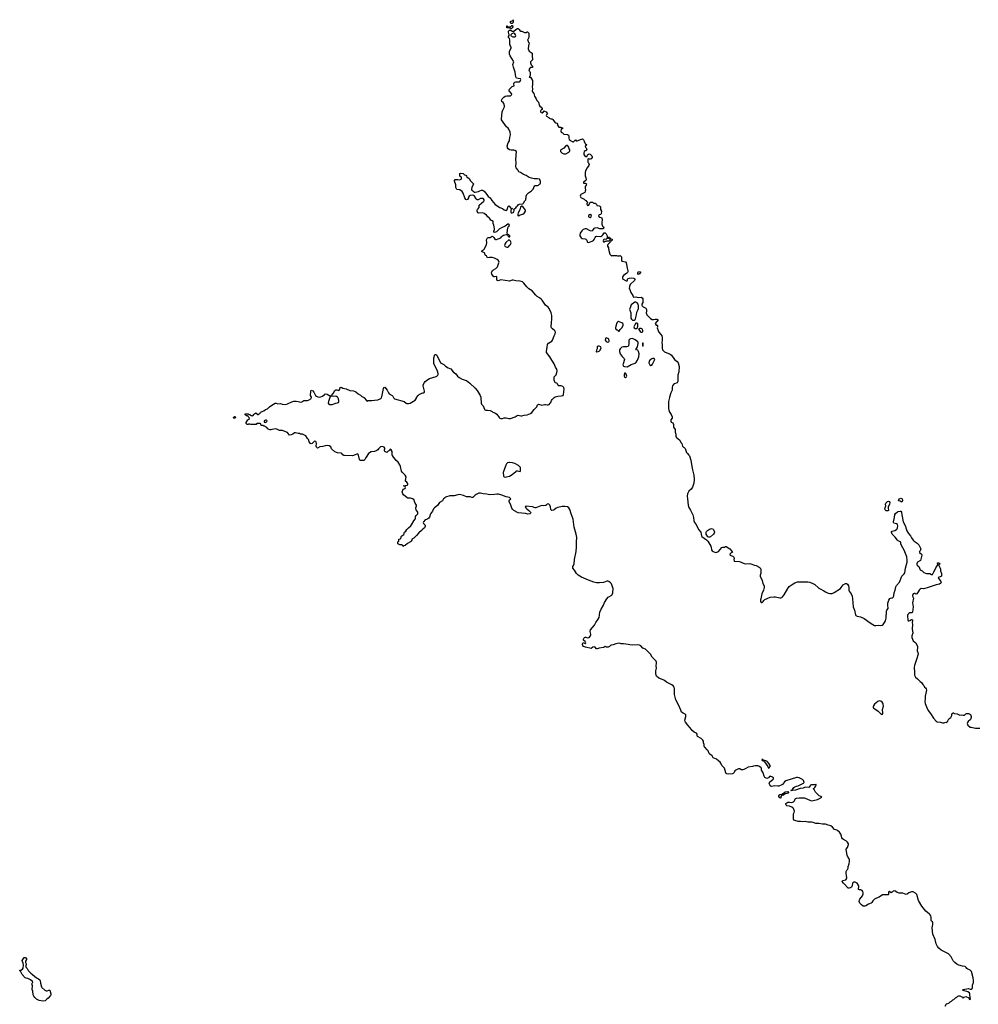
# Model space of a CAD drawing. Header units: inches. Extents: x 1793664 to 1898134, y 335751 to 468181.
# Tile 19 of 33: x 1861786 to 1883633, y 376170 to 398614. Entities that reach past the tile are written whole.
import ezdxf

# ---------------------------------------------------------------- set-up
doc = ezdxf.new("R2010")
doc.units = ezdxf.units.IN
doc.header["$MEASUREMENT"] = 0
for name, color, linetype in [('B8367', 7, 'Continuous'), ('B8368', 7, 'Continuous'), ('B8369', 7, 'Continuous'), ('B8378', 7, 'Continuous'), ('B8379', 7, 'Continuous'), ('B8387', 7, 'Continuous'), ('B8388', 7, 'Continuous')]:
    doc.layers.add(name, color=color, linetype=linetype)

msp = doc.modelspace()

# ---------------------------------------------------------------- linework, layer by layer
at = {"layer": 'B8367', "color": 6, "elevation": 200}
msp.add_lwpolyline([(1862390, 376478), (1862410, 376478), (1862450, 376495), (1862470, 376490), (1862495, 376410), (1862496, 376390), (1862490, 376370), (1862437, 376310), (1862400, 376280), (1862370, 376246), (1862310, 376239), (1862230, 376258), (1862170, 376289), (1862130, 376325), (1862110, 376355), (1862095, 376390), (1862084, 376470), (1862070, 376510), (1862075, 376590), (1862064, 376636), (1862068, 376652), (1862086, 376670), (1862078, 376690), (1862029, 376730), (1861970, 376755), (1861930, 376764), (1861910, 376777), (1861844, 376850), (1861802, 376922), (1861788, 376930), (1861786, 376950), (1861810, 376952), (1861849, 376971), (1861865, 376995), (1861874, 377070), (1861866, 377110), (1861848, 377148), (1861845, 377170), (1861870, 377218), (1861890, 377238), (1861915, 377235), (1861941, 377210), (1861938, 377190), (1861921, 377150), (1861922, 377122), (1861931, 377090), (1861931, 377070), (1861922, 377050), (1861925, 377030), (1861936, 377010), (1861959, 376990), (1861982, 376942), (1861999, 376919), (1862037, 376877), (1862076, 376850), (1862170, 376771), (1862218, 376750), (1862245, 376725), (1862253, 376713), (1862260, 376650), (1862280, 376570), (1862293, 376550), (1862356, 376496)], close=True, dxfattribs=at)
at = {"layer": 'B8368', "color": 6, "elevation": 200}
for points in [[(1870000, 388867), (1869979, 388850), (1869967, 388830), (1869948, 388810), (1869925, 388795), (1869870, 388771), (1869799, 388761), (1869756, 388744), (1869736, 388724), (1869681, 388639), (1869654, 388586), (1869630, 388565), (1869610, 388563), (1869550, 388569), (1869537, 388577), (1869529, 388589), (1869510, 388688), (1869490, 388715), (1869470, 388714), (1869428, 388692), (1869370, 388676), (1869190, 388679), (1869170, 388683), (1869153, 388693), (1869125, 388725), (1869110, 388734), (1869030, 388742), (1868970, 388765), (1868895, 388830), (1868875, 388875), (1868839, 388899), (1868810, 388907), (1868750, 388902), (1868695, 388885), (1868630, 388879), (1868570, 388850), (1868547, 388870), (1868544, 388890), (1868554, 388954), (1868546, 388986), (1868537, 388997), (1868510, 389007), (1868498, 389002), (1868486, 388994), (1868470, 388968), (1868450, 388952), (1868426, 388946), (1868410, 388957), (1868386, 388990), (1868365, 389045), (1868343, 389070), (1868306, 389126), (1868230, 389165), (1868186, 389170), (1868170, 389178), (1868130, 389178), (1868070, 389198), (1868050, 389198), (1868012, 389170), (1867972, 389150), (1867930, 389142), (1867922, 389150), (1867913, 389173), (1867890, 389202), (1867830, 389229), (1867773, 389247), (1867710, 389249), (1867650, 389279), (1867610, 389289), (1867580, 389280), (1867530, 389275), (1867510, 389262), (1867490, 389262), (1867470, 389269), (1867438, 389290), (1867415, 389315), (1867386, 389330), (1867370, 389346), (1867348, 389348), (1867330, 389366), (1867287, 389367), (1867282, 389402), (1867270, 389406), (1867190, 389406), (1867172, 389388), (1867150, 389386), (1867050, 389386), (1867030, 389398), (1867004, 389396), (1866990, 389386), (1866970, 389386), (1866948, 389408), (1866948, 389432), (1866968, 389470), (1866989, 389491), (1867015, 389505), (1867026, 389530), (1867006, 389550), (1867002, 389562), (1866990, 389566), (1866967, 389587), (1866948, 389588), (1866942, 389602), (1866926, 389610), (1866928, 389632), (1866990, 389632), (1867013, 389613), (1867032, 389612), (1867050, 389594), (1867070, 389594), (1867090, 389582), (1867110, 389594), (1867123, 389617), (1867143, 389637), (1867170, 389654), (1867210, 389614), (1867230, 389614), (1867247, 389633), (1867262, 389638), (1867267, 389653), (1867282, 389658), (1867290, 389674), (1867350, 389698), (1867390, 389726), (1867435, 389745), (1867476, 389790), (1867535, 389830), (1867610, 389872), (1867630, 389871), (1867670, 389858), (1867730, 389866), (1867770, 389853), (1867850, 389843), (1867890, 389856), (1867990, 389904), (1868030, 389915), (1868090, 389922), (1868130, 389913), (1868160, 389900), (1868190, 389898), (1868214, 389906), (1868258, 389930), (1868345, 389935), (1868370, 389941), (1868418, 389970), (1868432, 389990), (1868433, 390000)], [(1868856, 390000), (1868823, 389910), (1868816, 389870), (1868832, 389852), (1868846, 389846), (1868870, 389842), (1868910, 389845), (1868990, 389870), (1869030, 389878), (1869052, 389890), (1869059, 389910), (1869059, 389930), (1869050, 389970), (1869035, 390000)], [(1869635, 390000), (1869638, 389998), (1869690, 389931), (1869710, 389922), (1869730, 389935), (1869813, 389933), (1869870, 389944), (1869948, 389952), (1870000, 389974)]]:
    msp.add_lwpolyline(points, dxfattribs=at)
for points in [[(1866690, 389528), (1866666, 389530), (1866648, 389550), (1866686, 389570), (1866694, 389570), (1866702, 389550)], [(1867410, 389486), (1867390, 389486), (1867354, 389470), (1867358, 389438), (1867390, 389434), (1867402, 389438), (1867407, 389453), (1867422, 389458), (1867426, 389470)]]:
    msp.add_lwpolyline(points, close=True, dxfattribs=at)
at = {"layer": 'B8369', "color": 6, "elevation": 200}
for points in [[(1868433, 390000), (1868435, 390010), (1868417, 390050), (1868424, 390150), (1868430, 390172), (1868470, 390151), (1868490, 390125), (1868531, 390051), (1868551, 390031), (1868578, 390018), (1868610, 390011), (1868650, 390014), (1868690, 390034), (1868730, 390073), (1868750, 390082), (1868790, 390076), (1868870, 390031), (1868887, 390033), (1868889, 390050), (1868928, 390092), (1868970, 390162), (1868990, 390177), (1869010, 390178), (1869050, 390163), (1869069, 390170), (1869084, 390190), (1869089, 390230), (1869110, 390236), (1869154, 390214), (1869230, 390199), (1869310, 390165), (1869390, 390152), (1869430, 390139), (1869450, 390128), (1869502, 390082), (1869550, 390056), (1869587, 390027), (1869635, 390000)], [(1869035, 390000), (1869030, 390009), (1869008, 390028), (1868990, 390036), (1868927, 390027), (1868871, 390029), (1868863, 390017), (1868856, 390000)]]:
    msp.add_lwpolyline(points, dxfattribs=at)
at = {"layer": 'B8378', "color": 6, "elevation": 200}
for points in [[(1870000, 389974), (1870018, 389982), (1870030, 389995), (1870032, 390000)], [(1870305, 390000), (1870310, 389990), (1870328, 389968), (1870550, 389912), (1870594, 389874), (1870607, 389867), (1870650, 389866), (1870685, 389875), (1870763, 389917), (1870798, 389942), (1870826, 389990), (1870833, 390000)], [(1872296, 390000), (1872303, 389870), (1872314, 389850), (1872350, 389810), (1872378, 389738), (1872390, 389719), (1872410, 389713), (1872450, 389716), (1872510, 389704), (1872550, 389685), (1872571, 389670), (1872630, 389644), (1872659, 389619), (1872710, 389547), (1872730, 389528), (1872750, 389521), (1872790, 389522), (1872830, 389537), (1872870, 389538), (1872930, 389524), (1872970, 389521), (1873076, 389564), (1873126, 389594), (1873150, 389601), (1873205, 389585), (1873230, 389584), (1873284, 389597), (1873355, 389605), (1873426, 389634), (1873460, 389660), (1873510, 389730), (1873571, 389789), (1873590, 389835), (1873610, 389847), (1873685, 389825), (1873750, 389845), (1873770, 389845), (1873810, 389837), (1873830, 389837), (1873850, 389844), (1873877, 389870), (1873889, 389890), (1873903, 389937), (1873920, 389960), (1873968, 390000)], [(1876593, 390000), (1876572, 389909), (1876569, 389790), (1876573, 389750), (1876590, 389681), (1876635, 389615), (1876658, 389558), (1876656, 389530), (1876628, 389492), (1876623, 389463), (1876630, 389442), (1876670, 389425), (1876686, 389390), (1876687, 389327), (1876722, 389270), (1876723, 389210), (1876740, 389170), (1876743, 389150), (1876738, 389130), (1876739, 389110), (1876756, 389090), (1876829, 389030), (1876855, 388975), (1876875, 388950), (1876891, 388890), (1876911, 388871), (1876930, 388861), (1876950, 388839), (1876986, 388750), (1877004, 388724), (1877037, 388690), (1877048, 388670), (1877080, 388570), (1877107, 388430), (1877117, 388350), (1877150, 388230), (1877160, 388130), (1877150, 388050), (1877118, 387962), (1877087, 387913), (1877033, 387867), (1877007, 387807), (1877001, 387750), (1877009, 387690), (1877017, 387550), (1877038, 387498), (1877076, 387436), (1877129, 387330), (1877144, 387270), (1877150, 387194), (1877157, 387170), (1877167, 387150), (1877205, 387105), (1877256, 386996), (1877307, 386930), (1877325, 386850), (1877335, 386830), (1877440, 386760), (1877469, 386729), (1877535, 386615), (1877543, 386590), (1877552, 386530), (1877565, 386510), (1877591, 386490), (1877630, 386474), (1877648, 386472), (1877697, 386483), (1877714, 386490), (1877790, 386582), (1877813, 386593), (1877850, 386594), (1877870, 386602), (1877890, 386602), (1877971, 386550), (1878011, 386510), (1878032, 386468), (1878010, 386466), (1877972, 386430), (1877978, 386410), (1877990, 386398), (1878042, 386382), (1878065, 386365), (1878067, 386330), (1878061, 386310), (1878070, 386272), (1878190, 386263), (1878296, 386216), (1878330, 386207), (1878410, 386217), (1878450, 386211), (1878530, 386181), (1878570, 386171), (1878638, 386138), (1878660, 386120), (1878676, 386090), (1878680, 386070), (1878680, 386000), (1878665, 385950), (1878665, 385930), (1878708, 385830), (1878726, 385766), (1878753, 385710), (1878751, 385671), (1878735, 385610), (1878698, 385530), (1878679, 385410), (1878670, 385388), (1878669, 385349), (1878688, 385328), (1878710, 385333), (1878730, 385351), (1878745, 385375), (1878766, 385394), (1878819, 385421), (1878892, 385448), (1878970, 385460), (1879010, 385457), (1879110, 385436), (1879130, 385436), (1879155, 385445), (1879170, 385455), (1879210, 385501), (1879290, 385650), (1879326, 385694), (1879410, 385757), (1879450, 385778), (1879510, 385800), (1879550, 385804), (1879670, 385804), (1879750, 385800), (1879793, 385790), (1879877, 385757), (1879910, 385739), (1879990, 385663), (1880000, 385657)], [(1880000, 380931), (1879943, 380983), (1879924, 381004), (1879890, 381064), (1879882, 381070), (1879878, 381090), (1879890, 381094), (1879910, 381115), (1879931, 381150), (1879940, 381170), (1879938, 381178), (1879930, 381183), (1879890, 381176), (1879830, 381176), (1879810, 381166), (1879780, 381120), (1879767, 381113), (1879690, 381119), (1879642, 381098), (1879570, 381086), (1879470, 381048), (1879396, 381044), (1879370, 381034), (1879363, 381043), (1879365, 381050), (1879385, 381055), (1879397, 381063), (1879428, 381112), (1879450, 381131), (1879490, 381145), (1879530, 381152), (1879570, 381176), (1879650, 381208), (1879664, 381230), (1879652, 381272), (1879630, 381294), (1879550, 381330), (1879510, 381339), (1879490, 381337), (1879250, 381265), (1879218, 381242), (1879170, 381182), (1879152, 381170), (1879090, 381145), (1879062, 381142), (1878990, 381148), (1878930, 381135), (1878906, 381146), (1878885, 381170), (1878874, 381190), (1878869, 381211), (1878873, 381230), (1878881, 381239), (1878950, 381294), (1878962, 381310), (1878964, 381330), (1878945, 381350), (1878890, 381372), (1878874, 381366), (1878850, 381334), (1878810, 381315), (1878770, 381344), (1878750, 381370), (1878729, 381449), (1878689, 381509), (1878689, 381549), (1878683, 381563), (1878630, 381602), (1878609, 381609), (1878550, 381609), (1878510, 381599), (1878490, 381589), (1878390, 381573), (1878334, 381546), (1878290, 381519), (1878270, 381514), (1878230, 381516), (1878197, 381537), (1878170, 381538), (1878109, 381510), (1878088, 381490), (1878070, 381456), (1878049, 381431), (1878030, 381425), (1877950, 381418), (1877903, 381423), (1877890, 381432), (1877877, 381450), (1877845, 381550), (1877813, 381593), (1877790, 381613), (1877764, 381670), (1877750, 381689), (1877717, 381710), (1877670, 381759), (1877628, 381770), (1877592, 381792), (1877570, 381833), (1877513, 381870), (1877497, 381890), (1877474, 381950), (1877450, 381969), (1877397, 382030), (1877386, 382050), (1877389, 382090), (1877373, 382130), (1877367, 382170), (1877358, 382190), (1877342, 382210), (1877319, 382230), (1877237, 382277), (1877229, 382290), (1877223, 382330), (1877210, 382348), (1877155, 382375), (1877109, 382410), (1877070, 382469), (1877013, 382533), (1876961, 382601), (1876953, 382613), (1876946, 382646), (1876966, 382730), (1876970, 382770), (1876950, 382787), (1876905, 382805), (1876872, 382832), (1876852, 382872), (1876810, 382979), (1876740, 383110), (1876713, 383230), (1876710, 383370), (1876701, 383401), (1876677, 383430), (1876650, 383450), (1876586, 383486), (1876530, 383511), (1876481, 383550), (1876450, 383568), (1876350, 383606), (1876301, 383650), (1876290, 383670), (1876284, 383710), (1876285, 383770), (1876300, 383830), (1876288, 383888), (1876299, 383950), (1876298, 383970), (1876291, 383990), (1876270, 384018), (1876202, 384082), (1876164, 384150), (1876050, 384262), (1875990, 384287), (1875939, 384339), (1875910, 384358), (1875870, 384363), (1875750, 384355), (1875690, 384361), (1875650, 384372), (1875550, 384388), (1875490, 384390), (1875450, 384403), (1875370, 384390), (1875310, 384362), (1875264, 384356), (1875250, 384350), (1875230, 384326), (1875196, 384310), (1875159, 384310), (1875130, 384329), (1875107, 384310), (1875090, 384303), (1874991, 384289), (1874950, 384275), (1874930, 384275), (1874902, 384310), (1874890, 384315), (1874850, 384309), (1874810, 384279), (1874678, 384310), (1874639, 384330), (1874622, 384350), (1874615, 384370), (1874615, 384390), (1874620, 384400), (1874630, 384414), (1874670, 384391), (1874682, 384398), (1874689, 384410), (1874677, 384437), (1874642, 384462), (1874638, 384470), (1874639, 384490), (1874650, 384522), (1874658, 384530), (1874677, 384537), (1874690, 384538), (1874730, 384526), (1874765, 384535), (1874794, 384570), (1874801, 384590), (1874801, 384610), (1874789, 384670), (1874797, 384703), (1874884, 384810), (1874919, 384870), (1874973, 384947), (1874989, 384990), (1875010, 385110), (1875041, 385179), (1875093, 385270), (1875117, 385330), (1875165, 385415), (1875199, 385450), (1875282, 385498), (1875292, 385508), (1875305, 385550), (1875309, 385650), (1875299, 385690), (1875270, 385756), (1875250, 385780), (1875210, 385810), (1875190, 385816), (1875170, 385814), (1875094, 385786), (1875003, 385777), (1874930, 385778), (1874870, 385794), (1874750, 385840), (1874590, 385910), (1874515, 385955), (1874476, 385990), (1874430, 386070), (1874395, 386110), (1874390, 386130), (1874395, 386150), (1874410, 386171), (1874426, 386210), (1874428, 386310), (1874470, 386490), (1874477, 386590), (1874473, 386710), (1874480, 386810), (1874468, 386890), (1874423, 387050), (1874411, 387170), (1874400, 387230), (1874354, 387350), (1874326, 387447), (1874302, 387490), (1874267, 387507), (1874210, 387521), (1874150, 387519), (1874050, 387497), (1874010, 387476), (1873970, 387445), (1873950, 387435), (1873910, 387430), (1873890, 387450), (1873884, 387510), (1873871, 387550), (1873848, 387572), (1873830, 387575), (1873811, 387569), (1873776, 387544), (1873761, 387539), (1873730, 387534), (1873690, 387538), (1873664, 387536), (1873550, 387490), (1873530, 387490), (1873470, 387510), (1873330, 387524), (1873307, 387510), (1873319, 387490), (1873343, 387463), (1873390, 387430), (1873425, 387390), (1873434, 387370), (1873414, 387350), (1873370, 387345), (1873317, 387357), (1873150, 387373), (1873049, 387430), (1873018, 387458), (1873001, 387481), (1872971, 387570), (1872944, 387624), (1872940, 387650), (1872942, 387658), (1872950, 387671), (1872978, 387690), (1872966, 387710), (1872946, 387726), (1872870, 387738), (1872775, 387775), (1872699, 387799), (1872658, 387802), (1872607, 387793), (1872490, 387785), (1872430, 387797), (1872350, 387803), (1872290, 387823), (1872250, 387822), (1872187, 387793), (1872163, 387777), (1872110, 387723), (1872090, 387720), (1872050, 387741), (1871970, 387736), (1871902, 387770), (1871811, 387791), (1871774, 387786), (1871690, 387762), (1871590, 387762), (1871493, 387727), (1871465, 387710), (1871446, 387690), (1871419, 387650), (1871350, 387610), (1871310, 387544), (1871239, 387490), (1871218, 387462), (1871192, 387408), (1871150, 387350), (1871127, 387273), (1871110, 387249), (1871090, 387233), (1871056, 387224), (1871030, 387210), (1870987, 387170), (1870979, 387150), (1870986, 387130), (1871010, 387111), (1871024, 387090), (1871027, 387070), (1871010, 387029), (1870970, 387002), (1870943, 386970), (1870879, 386921), (1870830, 386854), (1870804, 386836), (1870770, 386799), (1870725, 386775), (1870722, 386750), (1870710, 386728), (1870692, 386710), (1870624, 386676), (1870570, 386626), (1870538, 386622), (1870534, 386610), (1870528, 386608), (1870522, 386622), (1870507, 386627), (1870502, 386642), (1870490, 386646), (1870450, 386646), (1870406, 386670), (1870406, 386710), (1870426, 386730), (1870426, 386770), (1870462, 386778), (1870466, 386790), (1870478, 386802), (1870479, 386830), (1870494, 386850), (1870542, 386878), (1870549, 386891), (1870549, 386910), (1870557, 386930), (1870585, 386955), (1870610, 386991), (1870646, 387030), (1870701, 387079), (1870719, 387101), (1870770, 387190), (1870800, 387230), (1870806, 387250), (1870810, 387291), (1870825, 387315), (1870859, 387350), (1870863, 387370), (1870858, 387390), (1870824, 387444), (1870815, 387470), (1870816, 387490), (1870831, 387530), (1870830, 387550), (1870798, 387590), (1870782, 387630), (1870776, 387670), (1870735, 387695), (1870690, 387710), (1870630, 387708), (1870613, 387713), (1870530, 387784), (1870517, 387810), (1870504, 387850), (1870515, 387890), (1870529, 387911), (1870568, 387930), (1870575, 387950), (1870568, 387970), (1870559, 387979), (1870526, 387990), (1870618, 388002), (1870628, 388012), (1870629, 388030), (1870623, 388050), (1870610, 388069), (1870578, 388098), (1870575, 388110), (1870593, 388190), (1870572, 388232), (1870544, 388264), (1870510, 388292), (1870490, 388326), (1870468, 388430), (1870453, 388470), (1870410, 388528), (1870367, 388567), (1870354, 388590), (1870304, 388644), (1870280, 388680), (1870275, 388690), (1870278, 388738), (1870273, 388770), (1870250, 388808), (1870230, 388826), (1870217, 388803), (1870195, 388785), (1870181, 388779), (1870150, 388748), (1870110, 388769), (1870099, 388790), (1870099, 388810), (1870109, 388830), (1870109, 388850), (1870089, 388869), (1870070, 388881), (1870050, 388887), (1870010, 388875), (1870000, 388867)], [(1880000, 380289), (1879970, 380293), (1879930, 380290), (1879870, 380312), (1879830, 380322), (1879750, 380320), (1879690, 380334), (1879630, 380330), (1879577, 380337), (1879530, 380336), (1879450, 380358), (1879430, 380370), (1879420, 380390), (1879418, 380410), (1879418, 380490), (1879423, 380510), (1879439, 380541), (1879443, 380570), (1879420, 380630), (1879408, 380648), (1879385, 380665), (1879330, 380684), (1879270, 380696), (1879255, 380710), (1879243, 380730), (1879244, 380750), (1879290, 380778), (1879330, 380779), (1879373, 380773), (1879418, 380782), (1879446, 380810), (1879457, 380843), (1879470, 380864), (1879490, 380871), (1879550, 380878), (1879670, 380879), (1879690, 380872), (1879790, 380820), (1879830, 380812), (1879870, 380815), (1879970, 380839), (1880000, 380855)]]:
    msp.add_lwpolyline(points, dxfattribs=at)
for points in [[(1872950, 388521), (1872930, 388521), (1872907, 388513), (1872881, 388490), (1872864, 388456), (1872801, 388290), (1872810, 388207), (1872827, 388190), (1872850, 388188), (1872910, 388198), (1872950, 388210), (1873010, 388250), (1873090, 388319), (1873110, 388331), (1873130, 388333), (1873190, 388318), (1873202, 388330), (1873201, 388410), (1873152, 388450), (1873070, 388496), (1873019, 388510)], [(1877490, 386818), (1877469, 386829), (1877429, 386890), (1877428, 386930), (1877438, 386950), (1877458, 386970), (1877510, 387003), (1877554, 387014), (1877590, 387002), (1877598, 386990), (1877618, 386930), (1877612, 386910), (1877598, 386890), (1877530, 386829), (1877510, 386818)], [(1878710, 381754), (1878698, 381750), (1878704, 381730), (1878710, 381725), (1878737, 381717), (1878760, 381700), (1878835, 381590), (1878850, 381556), (1878870, 381559), (1878890, 381590), (1878886, 381610), (1878864, 381650), (1878830, 381694), (1878810, 381710), (1878737, 381737), (1878722, 381750)], [(1879130, 380868), (1879110, 380875), (1879089, 380910), (1879089, 380930), (1879101, 380939), (1879105, 380950), (1879157, 380963), (1879195, 380985), (1879230, 381014), (1879290, 381023), (1879310, 381016), (1879312, 381010), (1879290, 380985), (1879270, 380973), (1879234, 380966), (1879190, 380940), (1879150, 380930), (1879136, 380910)]]:
    msp.add_lwpolyline(points, close=True, dxfattribs=at)
at = {"layer": 'B8379', "color": 6, "elevation": 200}
for points in [[(1872990, 398526), (1872970, 398546), (1872968, 398570), (1873022, 398598), (1873030, 398614), (1873034, 398614), (1873034, 398550), (1873010, 398526)], [(1872970, 398406), (1872962, 398422), (1872950, 398426), (1872886, 398430), (1872887, 398473), (1872893, 398473), (1872898, 398458), (1872910, 398454), (1872970, 398454), (1873000, 398480), (1873010, 398482), (1873018, 398478), (1873022, 398450), (1873010, 398426), (1872990, 398406)], [(1873050, 398309), (1873030, 398309), (1873005, 398295), (1872982, 398270), (1872974, 398250), (1873026, 398226), (1873070, 398226), (1873089, 398231), (1873095, 398250), (1873089, 398270), (1873072, 398292)], [(1874270, 395748), (1874250, 395748), (1874230, 395735), (1874190, 395689), (1874122, 395650), (1874111, 395630), (1874111, 395610), (1874151, 395570), (1874190, 395554), (1874210, 395553), (1874230, 395559), (1874302, 395598), (1874315, 395610), (1874322, 395630), (1874322, 395650), (1874309, 395670), (1874298, 395710), (1874280, 395740)], [(1873230, 394362), (1873201, 394339), (1873183, 394277), (1873147, 394213), (1873138, 394182), (1873136, 394150), (1873150, 394141), (1873170, 394148), (1873195, 394165), (1873275, 394190), (1873294, 394210), (1873313, 394250), (1873313, 394270), (1873270, 394334), (1873250, 394355)], [(1874790, 394174), (1874770, 394169), (1874751, 394150), (1874751, 394130), (1874765, 394110), (1874790, 394105), (1874810, 394122), (1874815, 394150)], [(1872930, 393599), (1872865, 393535), (1872849, 393511), (1872832, 393470), (1872841, 393450), (1872850, 393442), (1872890, 393426), (1872910, 393427), (1872927, 393433), (1872950, 393470), (1872970, 393490), (1872981, 393510), (1872985, 393530), (1872981, 393550), (1872970, 393567), (1872950, 393589)], [(1875886, 392806), (1875875, 392830), (1875875, 392850), (1875880, 392860), (1875890, 392871), (1875934, 392870), (1875932, 392850), (1875910, 392818), (1875890, 392806)], [(1875830, 392178), (1875804, 392176), (1875724, 392116), (1875703, 392070), (1875686, 392010), (1875688, 391990), (1875713, 391930), (1875716, 391890), (1875713, 391833), (1875717, 391810), (1875728, 391788), (1875750, 391767), (1875770, 391763), (1875790, 391767), (1875810, 391781), (1875823, 391797), (1875843, 391890), (1875849, 391950), (1875884, 392010), (1875889, 392031), (1875889, 392091), (1875882, 392130), (1875860, 392160)], [(1875430, 391731), (1875410, 391722), (1875396, 391704), (1875369, 391630), (1875362, 391590), (1875365, 391570), (1875405, 391545), (1875430, 391511), (1875450, 391512), (1875469, 391550), (1875511, 391589), (1875538, 391642), (1875542, 391670), (1875532, 391690), (1875510, 391705), (1875470, 391723)], [(1875850, 391699), (1875830, 391694), (1875810, 391675), (1875786, 391610), (1875791, 391590), (1875810, 391576), (1875850, 391578), (1875869, 391591), (1875869, 391609), (1875876, 391630), (1875870, 391678)], [(1875910, 391577), (1875892, 391570), (1875896, 391550), (1875930, 391507), (1875950, 391488), (1875970, 391488), (1875989, 391510), (1875989, 391530), (1875977, 391557), (1875948, 391572)], [(1875150, 391362), (1875139, 391350), (1875130, 391310), (1875150, 391279), (1875170, 391268), (1875190, 391265), (1875209, 391271), (1875217, 391283), (1875219, 391290), (1875210, 391330), (1875189, 391350)], [(1875750, 391344), (1875710, 391340), (1875691, 391330), (1875671, 391310), (1875668, 391290), (1875671, 391229), (1875664, 391190), (1875652, 391168), (1875626, 391154), (1875550, 391154), (1875510, 391147), (1875484, 391130), (1875468, 391110), (1875459, 391090), (1875459, 391050), (1875474, 390994), (1875513, 390933), (1875559, 390890), (1875567, 390870), (1875537, 390770), (1875534, 390750), (1875537, 390730), (1875550, 390715), (1875567, 390707), (1875630, 390704), (1875725, 390755), (1875810, 390781), (1875830, 390794), (1875865, 390850), (1875895, 390930), (1875901, 391001), (1875891, 391051), (1875870, 391079), (1875846, 391090), (1875828, 391110), (1875842, 391118), (1875865, 391155), (1875884, 391230), (1875882, 391250), (1875872, 391272), (1875810, 391319)], [(1875990, 391246), (1875982, 391230), (1875982, 391190), (1875990, 391174), (1875998, 391190), (1875998, 391230)], [(1874990, 391173), (1874970, 391170), (1874950, 391156), (1874948, 391110), (1874930, 391080), (1874922, 391050), (1874930, 391043), (1874942, 391042), (1874970, 391047), (1874990, 391057), (1875010, 391075), (1875035, 391130), (1875030, 391157)], [(1876210, 390890), (1876190, 390882), (1876150, 390856), (1876130, 390830), (1876128, 390790), (1876149, 390750), (1876170, 390734), (1876190, 390738), (1876210, 390764), (1876257, 390850), (1876263, 390870), (1876249, 390889)], [(1875590, 390559), (1875570, 390559), (1875559, 390530), (1875562, 390490), (1875569, 390470), (1875590, 390460), (1875610, 390464), (1875618, 390470), (1875622, 390490), (1875610, 390534)]]:
    msp.add_lwpolyline(points, close=True, dxfattribs=at)
for points in [[(1873968, 390000), (1873986, 390014), (1874050, 390036), (1874130, 390040), (1874175, 390050), (1874183, 390070), (1874191, 390190), (1874186, 390230), (1874167, 390250), (1874130, 390269), (1874068, 390270), (1874058, 390278), (1874044, 390310), (1874030, 390326), (1873990, 390340), (1873970, 390394), (1873964, 390430), (1873969, 390470), (1874010, 390520), (1874031, 390570), (1874032, 390612), (1874026, 390650), (1873995, 390695), (1873963, 390770), (1873910, 390850), (1873867, 390930), (1873792, 391030), (1873790, 391050), (1873809, 391151), (1873814, 391210), (1873837, 391243), (1873910, 391287), (1873928, 391310), (1873964, 391410), (1873990, 391450), (1874000, 391490), (1873982, 391522), (1873926, 391566), (1873903, 391590), (1873900, 391610), (1873904, 391710), (1873913, 391790), (1873915, 391870), (1873898, 391930), (1873854, 392034), (1873830, 392063), (1873768, 392110), (1873690, 392222), (1873670, 392243), (1873630, 392275), (1873583, 392303), (1873551, 392331), (1873464, 392430), (1873390, 392482), (1873344, 392524), (1873276, 392610), (1873242, 392642), (1873190, 392656), (1873090, 392660), (1873030, 392677), (1873010, 392675), (1872946, 392654), (1872750, 392682), (1872710, 392668), (1872690, 392665), (1872670, 392670), (1872660, 392690), (1872663, 392750), (1872650, 392761), (1872610, 392751), (1872593, 392753), (1872581, 392761), (1872548, 392810), (1872537, 392850), (1872544, 392870), (1872559, 392890), (1872584, 392910), (1872639, 392941), (1872679, 392981), (1872708, 393070), (1872713, 393090), (1872708, 393110), (1872691, 393131), (1872669, 393149), (1872610, 393178), (1872550, 393190), (1872490, 393192), (1872449, 393189), (1872422, 393230), (1872402, 393242), (1872394, 393254), (1872377, 393297), (1872366, 393306), (1872323, 393323), (1872315, 393330), (1872329, 393350), (1872354, 393366), (1872374, 393386), (1872409, 393451), (1872423, 393490), (1872431, 393529), (1872426, 393594), (1872429, 393610), (1872450, 393638), (1872470, 393646), (1872510, 393648), (1872550, 393681), (1872570, 393675), (1872590, 393653), (1872615, 393615), (1872630, 393606), (1872650, 393606), (1872690, 393617), (1872750, 393642), (1872770, 393661), (1872790, 393690), (1872810, 393703), (1872870, 393716), (1872893, 393713), (1872903, 393703), (1872910, 393684), (1872930, 393667), (1872950, 393663), (1872955, 393665), (1872959, 393670), (1872958, 393690), (1872930, 393712), (1872902, 393722), (1872897, 393757), (1872910, 393870), (1872923, 393897), (1872939, 393910), (1872949, 393930), (1872935, 393950), (1872910, 393952), (1872850, 393904), (1872765, 393870), (1872710, 393837), (1872671, 393790), (1872650, 393776), (1872610, 393764), (1872595, 393770), (1872593, 393790), (1872609, 393830), (1872610, 393850), (1872596, 393890), (1872589, 393929), (1872574, 393970), (1872574, 394014), (1872570, 394026), (1872550, 394028), (1872523, 394043), (1872495, 394090), (1872457, 394117), (1872421, 394161), (1872370, 394198), (1872330, 394215), (1872250, 394206), (1872230, 394210), (1872210, 394248), (1872209, 394270), (1872217, 394290), (1872254, 394330), (1872259, 394350), (1872254, 394390), (1872363, 394477), (1872369, 394490), (1872369, 394510), (1872358, 394530), (1872350, 394538), (1872290, 394535), (1872231, 394509), (1872210, 394509), (1872190, 394528), (1872153, 394593), (1872129, 394609), (1872110, 394613), (1872050, 394603), (1872028, 394592), (1872015, 394570), (1872014, 394550), (1871990, 394514), (1871970, 394509), (1871950, 394519), (1871929, 394550), (1871896, 394656), (1871870, 394695), (1871817, 394737), (1871750, 394745), (1871739, 394759), (1871727, 394790), (1871725, 394850), (1871698, 394930), (1871698, 394950), (1871710, 394972), (1871770, 394974), (1871810, 394966), (1871850, 394982), (1871855, 394990), (1871856, 395016), (1871848, 395028), (1871818, 395050), (1871818, 395110), (1871830, 395118), (1871890, 395105), (1871921, 395081), (1871950, 395071), (1871970, 395051), (1871975, 395035), (1872030, 394991), (1872061, 394941), (1872116, 394890), (1872131, 394871), (1872094, 394790), (1872085, 394750), (1872091, 394730), (1872110, 394711), (1872145, 394685), (1872170, 394681), (1872246, 394694), (1872270, 394711), (1872310, 394726), (1872330, 394727), (1872350, 394721), (1872370, 394706), (1872436, 394630), (1872465, 394585), (1872511, 394550), (1872546, 394490), (1872623, 394403), (1872730, 394336), (1872791, 394311), (1872830, 394282), (1872870, 394262), (1872886, 394270), (1872896, 394284), (1872908, 394330), (1872908, 394352), (1872930, 394374), (1872940, 394360), (1872990, 394314), (1873010, 394314), (1873014, 394310), (1872998, 394302), (1872982, 394270), (1872982, 394230), (1872990, 394214), (1873010, 394212), (1873030, 394218), (1873048, 394230), (1873058, 394270), (1873047, 394293), (1873067, 394313), (1873090, 394322), (1873109, 394351), (1873128, 394370), (1873143, 394397), (1873170, 394412), (1873250, 394414), (1873270, 394434), (1873295, 394485), (1873318, 394510), (1873318, 394530), (1873328, 394550), (1873328, 394590), (1873342, 394630), (1873382, 394670), (1873450, 394711), (1873489, 394750), (1873518, 394830), (1873530, 394836), (1873590, 394838), (1873610, 394845), (1873630, 394862), (1873650, 394872), (1873659, 394890), (1873654, 394926), (1873637, 394970), (1873630, 394977), (1873586, 394990), (1873510, 394990), (1873450, 395000), (1873400, 395020), (1873330, 395061), (1873266, 395086), (1873198, 395130), (1873165, 395145), (1873135, 395195), (1873101, 395241), (1873093, 395270), (1873102, 395350), (1873093, 395430), (1873103, 395510), (1873098, 395550), (1873109, 395590), (1873109, 395609), (1873074, 395634), (1873050, 395642), (1872990, 395639), (1872950, 395648), (1872922, 395670), (1872907, 395690), (1872900, 395710), (1872899, 395730), (1872910, 395785), (1872920, 395810), (1872947, 395850), (1872952, 395868), (1872956, 395930), (1872970, 395990), (1872964, 396050), (1872937, 396117), (1872919, 396139), (1872880, 396170), (1872767, 396330), (1872765, 396350), (1872782, 396510), (1872794, 396550), (1872833, 396630), (1872832, 396652), (1872820, 396700), (1872803, 396723), (1872771, 396751), (1872770, 396778), (1872782, 396810), (1872816, 396850), (1872850, 396868), (1872890, 396877), (1872950, 396875), (1872970, 396879), (1872990, 396890), (1873000, 396910), (1872992, 396930), (1872944, 396990), (1872940, 397010), (1872949, 397030), (1873010, 397093), (1873053, 397107), (1873046, 397150), (1873049, 397170), (1873069, 397190), (1873090, 397195), (1873170, 397194), (1873190, 397211), (1873209, 397250), (1873203, 397263), (1873190, 397269), (1873146, 397270), (1873110, 397279), (1873090, 397308), (1873077, 397417), (1873066, 397466), (1873039, 397530), (1873021, 397590), (1873044, 397650), (1873039, 397670), (1872962, 397790), (1872949, 397829), (1872949, 397890), (1872985, 397970), (1872984, 397990), (1872969, 398010), (1872954, 398050), (1872953, 398110), (1872957, 398157), (1872947, 398187), (1872929, 398210), (1872929, 398230), (1872942, 398250), (1872944, 398270), (1872929, 398330), (1872929, 398351), (1872950, 398374), (1872970, 398374), (1872984, 398364), (1873010, 398354), (1873050, 398354), (1873090, 398392), (1873130, 398414), (1873150, 398414), (1873170, 398394), (1873182, 398370), (1873210, 398352), (1873231, 398351), (1873290, 398322), (1873330, 398325), (1873350, 398338), (1873357, 398337), (1873370, 398332), (1873386, 398306), (1873391, 398289), (1873391, 398209), (1873362, 398150), (1873372, 398132), (1873374, 398110), (1873394, 398090), (1873393, 398053), (1873380, 398020), (1873371, 397950), (1873400, 397900), (1873463, 397850), (1873467, 397830), (1873463, 397770), (1873474, 397730), (1873470, 397698), (1873437, 397663), (1873431, 397650), (1873431, 397630), (1873443, 397583), (1873470, 397558), (1873475, 397545), (1873470, 397528), (1873450, 397522), (1873430, 397524), (1873411, 397510), (1873391, 397470), (1873398, 397450), (1873414, 397434), (1873423, 397410), (1873419, 397341), (1873405, 397315), (1873394, 397310), (1873402, 397302), (1873430, 397302), (1873471, 397230), (1873475, 397210), (1873475, 397130), (1873465, 397090), (1873470, 397030), (1873465, 396990), (1873470, 396970), (1873505, 396930), (1873516, 396870), (1873556, 396810), (1873571, 396771), (1873598, 396750), (1873610, 396732), (1873625, 396665), (1873642, 396642), (1873670, 396622), (1873692, 396588), (1873694, 396570), (1873670, 396558), (1873658, 396530), (1873658, 396510), (1873670, 396498), (1873690, 396491), (1873726, 396510), (1873726, 396530), (1873730, 396534), (1873750, 396532), (1873782, 396510), (1873802, 396490), (1873812, 396470), (1873790, 396446), (1873782, 396430), (1873790, 396414), (1873844, 396384), (1873854, 396370), (1873890, 396352), (1873910, 396352), (1873925, 396345), (1873937, 396337), (1873950, 396314), (1873980, 396280), (1874004, 396264), (1874030, 396254), (1874042, 396230), (1874042, 396210), (1874070, 396162), (1874110, 396162), (1874154, 396150), (1874154, 396130), (1874150, 396126), (1874130, 396126), (1874124, 396116), (1874122, 396070), (1874130, 396054), (1874157, 396037), (1874190, 396002), (1874270, 395998), (1874290, 395985), (1874299, 395970), (1874303, 395950), (1874301, 395910), (1874306, 395886), (1874331, 395871), (1874350, 395852), (1874390, 395832), (1874407, 395833), (1874450, 395874), (1874470, 395854), (1874490, 395852), (1874510, 395858), (1874530, 395871), (1874590, 395891), (1874610, 395896), (1874622, 395890), (1874642, 395870), (1874652, 395850), (1874653, 395833), (1874664, 395804), (1874678, 395778), (1874714, 395770), (1874698, 395762), (1874694, 395750), (1874678, 395742), (1874674, 395730), (1874682, 395710), (1874698, 395690), (1874711, 395649), (1874690, 395626), (1874670, 395626), (1874650, 395606), (1874642, 395570), (1874644, 395544), (1874660, 395520), (1874690, 395494), (1874722, 395498), (1874729, 395531), (1874750, 395552), (1874770, 395558), (1874791, 395551), (1874825, 395510), (1874831, 395490), (1874831, 395470), (1874810, 395446), (1874790, 395438), (1874770, 395438), (1874750, 395446), (1874738, 395442), (1874734, 395430), (1874734, 395370), (1874752, 395352), (1874761, 395310), (1874755, 395290), (1874719, 395241), (1874682, 395170), (1874672, 395130), (1874674, 395054), (1874691, 395010), (1874699, 394970), (1874691, 394949), (1874638, 394910), (1874634, 394890), (1874670, 394886), (1874702, 394870), (1874695, 394845), (1874671, 394810), (1874671, 394770), (1874682, 394730), (1874677, 394703), (1874664, 394676), (1874574, 394630), (1874564, 394616), (1874562, 394590), (1874578, 394558), (1874650, 394522), (1874670, 394502), (1874694, 394490), (1874698, 394478), (1874713, 394473), (1874734, 394450), (1874713, 394427), (1874712, 394410), (1874730, 394382), (1874758, 394390), (1874788, 394452), (1874850, 394454), (1874858, 394438), (1874870, 394434), (1874910, 394434), (1874918, 394418), (1874934, 394410), (1874938, 394378), (1874990, 394372), (1875010, 394362), (1875022, 394350), (1875025, 394290), (1875043, 394250), (1875039, 394190), (1875030, 394177), (1874991, 394169), (1874976, 394150), (1874986, 394126), (1875010, 394111), (1875050, 394099), (1875056, 394090), (1875062, 394050), (1875051, 393990), (1875051, 393950), (1875068, 393908), (1875085, 393890), (1875095, 393870), (1875090, 393858), (1875074, 393850), (1875033, 393847), (1875010, 393850), (1874950, 393869), (1874890, 393864), (1874867, 393853), (1874830, 393803), (1874810, 393796), (1874770, 393806), (1874703, 393843), (1874670, 393847), (1874650, 393842), (1874629, 393831), (1874597, 393803), (1874561, 393750), (1874552, 393710), (1874554, 393690), (1874564, 393664), (1874582, 393642), (1874608, 393628), (1874670, 393620), (1874690, 393610), (1874708, 393590), (1874721, 393550), (1874730, 393543), (1874750, 393539), (1874830, 393563), (1874861, 393579), (1874879, 393601), (1874898, 393650), (1874915, 393670), (1874930, 393677), (1875030, 393675), (1875052, 393688), (1875073, 393707), (1875110, 393752), (1875130, 393752), (1875152, 393730), (1875174, 393690), (1875174, 393630), (1875158, 393622), (1875150, 393606), (1875110, 393608), (1875090, 393598), (1875082, 393570), (1875090, 393554), (1875110, 393552), (1875130, 393562), (1875150, 393562), (1875170, 393574), (1875230, 393574), (1875246, 393590), (1875246, 393610), (1875242, 393622), (1875207, 393627), (1875206, 393650), (1875210, 393654), (1875230, 393654), (1875238, 393638), (1875254, 393630), (1875258, 393618), (1875290, 393614), (1875291, 393590), (1875278, 393582), (1875271, 393570), (1875257, 393563), (1875250, 393548), (1875192, 393490), (1875184, 393464), (1875182, 393450), (1875202, 393410), (1875202, 393390), (1875214, 393370), (1875214, 393350), (1875234, 393270), (1875270, 393234), (1875290, 393242), (1875310, 393238), (1875390, 393242), (1875410, 393234), (1875452, 393232), (1875470, 393236), (1875482, 393230), (1875505, 393205), (1875505, 393130), (1875511, 393111), (1875591, 393091), (1875611, 393071), (1875613, 393030), (1875628, 392948), (1875644, 392890), (1875642, 392870), (1875635, 392850), (1875623, 392837), (1875550, 392784), (1875521, 392750), (1875525, 392710), (1875610, 392658), (1875630, 392662), (1875648, 392712), (1875675, 392725), (1875730, 392733), (1875781, 392721), (1875802, 392710), (1875805, 392690), (1875798, 392670), (1875702, 392578), (1875681, 392530), (1875676, 392490), (1875690, 392465), (1875715, 392395), (1875759, 392330), (1875771, 392291), (1875830, 392295), (1875884, 392284), (1875947, 392287), (1875974, 392274), (1875991, 392250), (1875991, 392190), (1875986, 392170), (1875965, 392130), (1875962, 392110), (1875972, 392090), (1875992, 392070), (1876043, 392043), (1876055, 392035), (1876071, 392011), (1876071, 391970), (1876065, 391930), (1876082, 391890), (1876165, 391805), (1876203, 391783), (1876230, 391778), (1876270, 391786), (1876304, 391784), (1876334, 391770), (1876272, 391690), (1876290, 391654), (1876312, 391652), (1876320, 391640), (1876322, 391610), (1876312, 391590), (1876318, 391570), (1876331, 391551), (1876341, 391510), (1876351, 391490), (1876400, 391440), (1876424, 391404), (1876431, 391370), (1876427, 391350), (1876430, 391310), (1876424, 391250), (1876428, 391208), (1876425, 391145), (1876427, 391126), (1876439, 391090), (1876484, 391044), (1876610, 390989), (1876639, 390970), (1876707, 390870), (1876770, 390820), (1876793, 390790), (1876812, 390710), (1876805, 390590), (1876784, 390510), (1876788, 390450), (1876785, 390370), (1876780, 390350), (1876770, 390338), (1876750, 390327), (1876710, 390315), (1876684, 390296), (1876666, 390270), (1876659, 390241), (1876655, 390170), (1876627, 390110), (1876596, 390010), (1876593, 390000)], [(1870833, 390000), (1870869, 390050), (1870890, 390067), (1870950, 390103), (1870970, 390111), (1870990, 390111), (1871014, 390126), (1871014, 390150), (1870979, 390270), (1870980, 390290), (1871010, 390345), (1871030, 390369), (1871090, 390412), (1871127, 390433), (1871278, 390482), (1871295, 390490), (1871314, 390510), (1871322, 390530), (1871321, 390550), (1871310, 390599), (1871264, 390704), (1871226, 390770), (1871225, 390910), (1871250, 390982), (1871270, 390981), (1871291, 390970), (1871378, 390790), (1871450, 390755), (1871493, 390713), (1871550, 390676), (1871590, 390665), (1871612, 390652), (1871665, 390590), (1871722, 390542), (1871767, 390487), (1871800, 390460), (1871870, 390419), (1871940, 390400), (1871967, 390387), (1872048, 390330), (1872170, 390215), (1872210, 390165), (1872282, 390050), (1872296, 390010), (1872296, 390000)], [(1870032, 390000), (1870040, 390020), (1870080, 390210), (1870090, 390231), (1870110, 390236), (1870160, 390170), (1870189, 390109), (1870209, 390089), (1870275, 390050), (1870290, 390030), (1870305, 390000)]]:
    msp.add_lwpolyline(points, dxfattribs=at)
at = {"layer": 'B8387', "color": 6, "elevation": 200}
msp.add_lwpolyline([(1882875, 376125), (1882910, 376178), (1882962, 376198), (1882990, 376225), (1883019, 376241), (1883049, 376271), (1883079, 376281), (1883110, 376318), (1883144, 376336), (1883170, 376358), (1883190, 376365), (1883210, 376361), (1883270, 376334), (1883290, 376314), (1883308, 376332), (1883350, 376345), (1883418, 376318), (1883430, 376282), (1883455, 376285), (1883456, 376296), (1883446, 376310), (1883439, 376410), (1883429, 376430), (1883395, 376455), (1883370, 376465), (1883310, 376474), (1883275, 376490), (1883290, 376510), (1883410, 376527), (1883450, 376514), (1883470, 376513), (1883492, 376528), (1883501, 376550), (1883504, 376610), (1883521, 376670), (1883524, 376716), (1883519, 376770), (1883476, 376916), (1883450, 376946), (1883430, 376958), (1883396, 376970), (1883373, 376990), (1883359, 377010), (1883334, 377030), (1883270, 377040), (1883190, 377061), (1883143, 377083), (1883100, 377120), (1883062, 377162), (1883013, 377253), (1882950, 377321), (1882786, 377406), (1882732, 377452), (1882705, 377485), (1882670, 377550), (1882647, 377650), (1882597, 377770), (1882579, 377910), (1882596, 377990), (1882599, 378030), (1882591, 378051), (1882568, 378068), (1882560, 378080), (1882558, 378150), (1882550, 378190), (1882538, 378210), (1882524, 378224), (1882436, 378290), (1882349, 378409), (1882273, 378533), (1882232, 378672), (1882202, 378702), (1882150, 378732), (1882110, 378733), (1882050, 378710), (1882010, 378680), (1881990, 378676), (1881910, 378700), (1881850, 378701), (1881826, 378706), (1881782, 378722), (1881730, 378756), (1881696, 378750), (1881670, 378725), (1881650, 378714), (1881617, 378737), (1881610, 378748), (1881590, 378726), (1881585, 378675), (1881578, 378662), (1881510, 378669), (1881450, 378665), (1881371, 378610), (1881310, 378590), (1881270, 378564), (1881232, 378528), (1881207, 378490), (1881190, 378475), (1881130, 378452), (1881070, 378412), (1881050, 378405), (1881030, 378404), (1881009, 378410), (1880970, 378439), (1880935, 378475), (1880919, 378510), (1880924, 378550), (1880933, 378570), (1880990, 378646), (1881006, 378690), (1881007, 378710), (1880999, 378739), (1880984, 378764), (1880957, 378777), (1880922, 378782), (1880905, 378790), (1880905, 378810), (1880914, 378850), (1880911, 378870), (1880870, 378929), (1880830, 378955), (1880810, 378958), (1880790, 378951), (1880768, 378930), (1880757, 378870), (1880740, 378840), (1880718, 378822), (1880690, 378816), (1880670, 378819), (1880650, 378830), (1880590, 378901), (1880557, 378930), (1880533, 378970), (1880537, 378983), (1880548, 378992), (1880613, 379007), (1880632, 379030), (1880635, 379050), (1880631, 379110), (1880621, 379150), (1880622, 379198), (1880633, 379227), (1880654, 379246), (1880666, 379270), (1880670, 379310), (1880690, 379370), (1880698, 379430), (1880698, 379470), (1880691, 379490), (1880651, 379550), (1880643, 379570), (1880632, 379652), (1880618, 379710), (1880652, 379748), (1880675, 379810), (1880671, 379830), (1880651, 379870), (1880630, 379892), (1880564, 379924), (1880541, 379941), (1880526, 379966), (1880515, 380000)], dxfattribs=at)
at = {"layer": 'B8388', "color": 6, "elevation": 200}
for points in [[(1881530, 387417), (1881510, 387444), (1881506, 387470), (1881508, 387490), (1881522, 387530), (1881521, 387570), (1881529, 387590), (1881543, 387610), (1881566, 387630), (1881590, 387639), (1881610, 387631), (1881618, 387610), (1881610, 387564), (1881580, 387510), (1881578, 387490), (1881590, 387428), (1881570, 387417)], [(1881890, 387618), (1881856, 387636), (1881815, 387650), (1881830, 387695), (1881870, 387711), (1881890, 387698), (1881905, 387670), (1881905, 387650)], [(1881370, 383085), (1881347, 383073), (1881270, 383009), (1881243, 382977), (1881234, 382950), (1881240, 382930), (1881250, 382919), (1881353, 382853), (1881410, 382791), (1881430, 382779), (1881450, 382786), (1881456, 382810), (1881452, 382888), (1881470, 382970), (1881467, 383010), (1881457, 383037), (1881439, 383059), (1881410, 383077)]]:
    msp.add_lwpolyline(points, close=True, dxfattribs=at)
for points in [[(1880000, 385657), (1880030, 385637), (1880110, 385597), (1880149, 385570), (1880210, 385539), (1880250, 385532), (1880302, 385538), (1880350, 385557), (1880490, 385650), (1880510, 385670), (1880550, 385730), (1880610, 385759), (1880630, 385762), (1880650, 385748), (1880673, 385710), (1880685, 385670), (1880684, 385610), (1880691, 385590), (1880733, 385530), (1880755, 385475), (1880766, 385414), (1880782, 385230), (1880811, 385151), (1880831, 385050), (1880843, 385030), (1880870, 385017), (1880950, 385003), (1881028, 384968), (1881170, 384862), (1881230, 384825), (1881270, 384806), (1881297, 384803), (1881350, 384814), (1881410, 384804), (1881445, 384815), (1881468, 384830), (1881498, 384870), (1881518, 384910), (1881532, 384970), (1881540, 385130), (1881547, 385153), (1881576, 385190), (1881581, 385210), (1881570, 385250), (1881570, 385270), (1881574, 385314), (1881595, 385385), (1881620, 385420), (1881632, 385428), (1881670, 385437), (1881690, 385453), (1881710, 385482), (1881713, 385547), (1881738, 385610), (1881757, 385690), (1881770, 385715), (1881834, 385790), (1881890, 385928), (1881940, 385980), (1881956, 386004), (1881970, 386111), (1882008, 386250), (1882013, 386293), (1882001, 386370), (1881945, 386525), (1881884, 386630), (1881870, 386670), (1881864, 386704), (1881854, 386714), (1881810, 386733), (1881790, 386749), (1881740, 386820), (1881670, 386890), (1881653, 386930), (1881655, 386945), (1881670, 386958), (1881730, 386971), (1881770, 386995), (1881785, 387010), (1881795, 387030), (1881799, 387079), (1881789, 387110), (1881770, 387125), (1881710, 387141), (1881699, 387150), (1881697, 387170), (1881726, 387270), (1881728, 387332), (1881744, 387356), (1881790, 387393), (1881810, 387403), (1881852, 387412), (1881871, 387411), (1881881, 387390), (1881887, 387330), (1881920, 387170), (1881975, 387070), (1881981, 387030), (1882006, 386966), (1882041, 386901), (1882085, 386850), (1882107, 386807), (1882148, 386748), (1882169, 386729), (1882242, 386682), (1882280, 386640), (1882324, 386550), (1882310, 386510), (1882296, 386490), (1882292, 386470), (1882337, 386430), (1882344, 386410), (1882322, 386318), (1882314, 386290), (1882304, 386276), (1882249, 386250), (1882238, 386230), (1882235, 386210), (1882235, 386190), (1882250, 386171), (1882278, 386150), (1882310, 386076), (1882351, 386050), (1882390, 386016), (1882430, 385996), (1882450, 385991), (1882511, 385991), (1882530, 385987), (1882570, 385968), (1882590, 385971), (1882617, 386030), (1882632, 386050), (1882662, 386118), (1882708, 386190), (1882706, 386230), (1882730, 386231), (1882762, 386210), (1882741, 386199), (1882732, 386188), (1882736, 386170), (1882767, 386110), (1882771, 386090), (1882768, 386050), (1882791, 385990), (1882795, 385945), (1882791, 385929), (1882763, 385917), (1882731, 385909), (1882718, 385890), (1882778, 385810), (1882785, 385790), (1882782, 385770), (1882750, 385749), (1882674, 385730), (1882510, 385679), (1882490, 385669), (1882390, 385642), (1882330, 385649), (1882310, 385635), (1882288, 385612), (1882264, 385570), (1882230, 385524), (1882210, 385519), (1882190, 385533), (1882175, 385535), (1882150, 385524), (1882136, 385490), (1882135, 385475), (1882146, 385446), (1882158, 385430), (1882137, 385323), (1882147, 385230), (1882132, 385108), (1882123, 385097), (1882070, 385093), (1882050, 385081), (1882024, 385056), (1882016, 385030), (1882028, 384928), (1882033, 384913), (1882050, 384910), (1882070, 384916), (1882110, 384941), (1882130, 384932), (1882133, 384910), (1882124, 384870), (1882130, 384830), (1882125, 384730), (1882139, 384630), (1882115, 384570), (1882116, 384530), (1882150, 384452), (1882187, 384427), (1882207, 384407), (1882246, 384330), (1882251, 384310), (1882251, 384289), (1882236, 384250), (1882236, 384230), (1882255, 384190), (1882259, 384150), (1882227, 384033), (1882178, 383890), (1882172, 383850), (1882173, 383813), (1882182, 383790), (1882182, 383690), (1882178, 383670), (1882198, 383630), (1882251, 383591), (1882307, 383527), (1882342, 383502), (1882370, 383462), (1882395, 383435), (1882410, 383402), (1882430, 383385), (1882444, 383364), (1882454, 383330), (1882424, 383196), (1882424, 383136), (1882416, 383070), (1882424, 383030), (1882440, 382990), (1882451, 382950), (1882488, 382870), (1882541, 382801), (1882611, 382690), (1882670, 382621), (1882694, 382610), (1882770, 382601), (1882814, 382586), (1882850, 382585), (1882890, 382602), (1882910, 382594), (1882922, 382598), (1882926, 382610), (1882938, 382622), (1882938, 382630), (1882963, 382677), (1883009, 382711), (1883028, 382750), (1883028, 382790), (1883042, 382798), (1883050, 382814), (1883070, 382814), (1883082, 382802), (1883154, 382794), (1883210, 382762), (1883250, 382765), (1883290, 382758), (1883316, 382764), (1883346, 382790), (1883363, 382797), (1883410, 382801), (1883434, 382794), (1883454, 382774), (1883471, 382730), (1883474, 382706), (1883458, 382662), (1883400, 382620), (1883383, 382597), (1883376, 382570), (1883398, 382530), (1883450, 382491), (1883471, 382491), (1883566, 382466), (1883670, 382462)], [(1880000, 380855), (1880068, 380890), (1880042, 380910), (1880006, 380926), (1880000, 380931)], [(1880515, 380000), (1880498, 380050), (1880471, 380091), (1880430, 380128), (1880410, 380140), (1880355, 380155), (1880313, 380210), (1880270, 380239), (1880213, 380253), (1880150, 380275), (1880079, 380279), (1880000, 380289)]]:
    msp.add_lwpolyline(points, dxfattribs=at)

doc.saveas('drawing.dxf')
